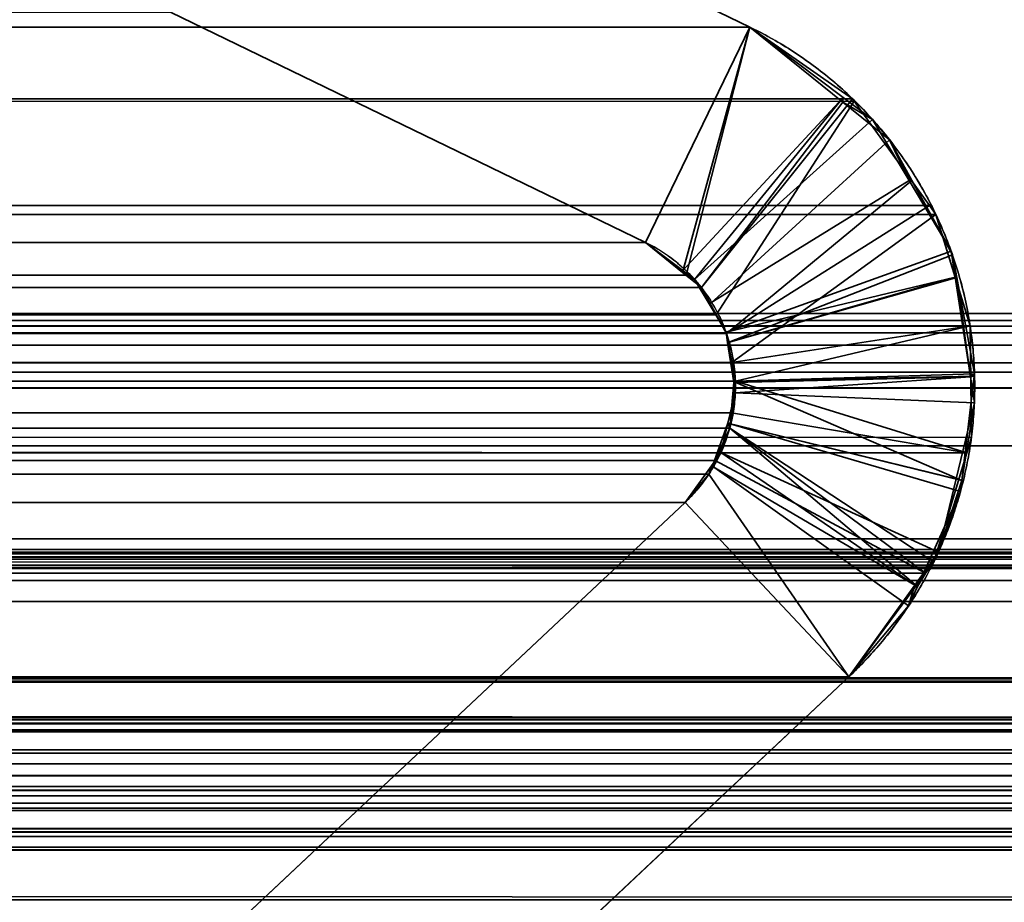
# Model space of a CAD drawing. Header units: millimetres. Extents: x -490 to 6690, y -115 to 152.
# Tile 171 of 256: x 300.99 to 303.44, y 1.12 to 3.32. Entities that reach past the tile are written whole.
import ezdxf

# ---------------------------------------------------------------- set-up
doc = ezdxf.new("R2010")
doc.units = ezdxf.units.MM
doc.layers.add('151', color=253, linetype='Continuous')

# ---------------------------------------------------------------- blocks, each defined once
blk = doc.blocks.new('UG_SURFACE_001')
at = {"layer": '151', "color": 252, "linetype": 'Continuous', "lineweight": 35}
for points in [[(490, -6.2, 2202.5001), (490, 133.2, 2202.5001), (-490, 133.2, 2202.5001), (-490, -6.2, 2202.5001)], [(-340, -6.2, 2052.5), (-340, 133.2, 2052.5), (340, 133.2, 2052.5), (340, -6.2, 2052.5)]]:
    blk.add_3dface(points, dxfattribs=at)
blk = doc.blocks.new('UG_SURFACE_061')
at = {"layer": '151', "color": 254, "linetype": 'Continuous', "lineweight": 35}
for points in [[(325.25, -10, 2032.7499), (325.25, 136.75, 2032.7499), (-325.25, 136.75, 2032.7499), (-325.25, -10, 2032.7499)], [(317.5, 21, 2025.0001), (317.5, -8, 2025.0001), (-317.5, -8, 2025.0001), (-317.5, 21, 2025.0001)]]:
    blk.add_3dface(points, dxfattribs=at)
blk = doc.blocks.new('UG_SURFACE_087')
at = {"layer": '151', "color": 14, "linetype": 'Continuous', "lineweight": 35}
for points in [[(317.3, -10, 2024.8001), (317.3, 19, 2024.8001), (-317.3, 19, 2024.8001), (-317.3, -10, 2024.8001)], [(313.25, 16.25, 2020.75), (313.25, -22, 2020.75), (-313.25, -22, 2020.75), (-313.25, 16.25, 2020.75)]]:
    blk.add_3dface(points, dxfattribs=at)
blk = doc.blocks.new('UG_SURFACE_088')
at = {"layer": '151', "color": 7, "linetype": 'Continuous', "lineweight": 35}
for points in [[(-313.25, 16, 2020.75), (-313.25, -22, 2020.75), (313.25, -22, 2020.75), (313.25, 16, 2020.75)], [(313, 16, 2020.4999), (313, -22, 2020.4999), (-313, -22, 2020.4999), (-313, 16, 2020.4999)]]:
    blk.add_3dface(points, dxfattribs=at)
blk = doc.blocks.new('UG_SURFACE_094')
at = {"layer": '151', "color": 253, "linetype": 'Continuous', "lineweight": 35}
for points in [[(-312.1881, 4.4265, 2019.6881), (-312.1866, 2.0275, 2019.6865), (312.1866, 2.0275, 2019.6865), (312.1881, 4.4265, 2019.6881)], [(302.8056, 3.3005, 2010.3056), (301.8571, 3.7605, 2009.357), (-301.8571, 3.7605, 2009.357), (-302.8056, 3.3005, 2010.3056)], [(301.8571, 3.7605, 2009.357), (302.8056, 3.3005, 2010.3056), (302.5461, 2.765, 2010.046), (301.3656, 3.3375, 2008.8656)], [(311.1381, 3.5528, 2018.6381), (311.1371, 1.872, 2018.6372), (-311.1371, 1.872, 2018.6372), (-311.1381, 3.5528, 2018.6381)], [(-302.5461, 2.765, 2010.046), (-301.3656, 3.3375, 2008.8656), (301.3656, 3.3375, 2008.8656), (302.5461, 2.765, 2010.046)], [(-303.0581, 3.0969, 2010.5581), (303.0607, 3.1225, 2010.5608), (302.8056, 3.3005, 2010.3056)], [(302.8056, 3.3005, 2010.3056), (-302.8056, 3.3005, 2010.3056), (-303.0581, 3.0969, 2010.5581)], [(302.6471, 2.6835, 2010.1471), (302.5461, 2.765, 2010.046), (302.8056, 3.3005, 2010.3056)], [(302.8056, 3.3005, 2010.3056), (303.0607, 3.1225, 2010.5608), (302.6851, 2.6529, 2010.1852), (302.6471, 2.6835, 2010.1471)], [(-303.0581, 3.0969, 2010.5581), (303.0654, 3.116, 2010.5655), (303.0607, 3.1225, 2010.5608)], [(303.2524, 2.8565, 2010.7524), (303.0654, 3.116, 2010.5655), (-303.0581, 3.0969, 2010.5581)], [(302.7223, 2.5849, 2010.2222), (302.6851, 2.6529, 2010.1852), (303.0607, 3.1225, 2010.5608), (303.0654, 3.116, 2010.5655)], [(303.0654, 3.116, 2010.5655), (303.2524, 2.8565, 2010.7524), (302.7478, 2.5382, 2010.2477), (302.7223, 2.5849, 2010.2222)], [(-303.0581, 3.0969, 2010.5581), (-303.1531, 3.0203, 2010.653), (303.2524, 2.8565, 2010.7524)], [(-303.1531, 3.0203, 2010.653), (-303.2459, 2.8504, 2010.746), (303.2524, 2.8565, 2010.7524)], [(-303.3096, 2.7338, 2010.8097), (303.2683, 2.8345, 2010.7684), (303.2524, 2.8565, 2010.7524)], [(303.2524, 2.8565, 2010.7524), (-303.2459, 2.8504, 2010.746), (-303.3096, 2.7338, 2010.8097)], [(302.7611, 2.4661, 2010.2611), (302.7478, 2.5382, 2010.2477), (303.2524, 2.8565, 2010.7524), (303.2683, 2.8345, 2010.7684)], [(-303.3429, 2.5537, 2010.843), (303.3534, 2.5575, 2010.8533), (303.2683, 2.8345, 2010.7684)], [(-303.3096, 2.7338, 2010.8097), (-303.3429, 2.5537, 2010.843), (303.2683, 2.8345, 2010.7684)], [(303.2683, 2.8345, 2010.7684), (303.3534, 2.5575, 2010.8533), (302.7611, 2.4661, 2010.2611)], [(302.6471, 2.6835, 2010.1471), (-302.6471, 2.6835, 2010.1471), (-302.5461, 2.765, 2010.046), (302.5461, 2.765, 2010.046)], [(-302.6851, 2.6529, 2010.1852), (-302.6471, 2.6835, 2010.1471), (302.6471, 2.6835, 2010.1471), (302.6851, 2.6529, 2010.1852)], [(302.6851, 2.6529, 2010.1852), (-302.7223, 2.5849, 2010.2222), (-302.6851, 2.6529, 2010.1852)], [(302.6851, 2.6529, 2010.1852), (302.7223, 2.5849, 2010.2222), (-302.7223, 2.5849, 2010.2222)], [(309.0688, 2.5886, 2016.5689), (-309.0688, 2.5886, 2016.5689), (-309.2533, 2.5099, 2016.7532), (309.2533, 2.5099, 2016.7532)], [(308.872, 2.5711, 2016.372), (-308.872, 2.5711, 2016.372), (-309.0688, 2.5886, 2016.5689), (309.0688, 2.5886, 2016.5689)], [(-308.7102, 2.5567, 2016.2101), (-308.872, 2.5711, 2016.372), (308.872, 2.5711, 2016.372)], [(-308.7102, 2.5567, 2016.2101), (308.872, 2.5711, 2016.372), (308.7102, 2.5567, 2016.2101)], [(-302.7478, 2.5382, 2010.2477), (-302.7223, 2.5849, 2010.2222), (302.7223, 2.5849, 2010.2222), (302.7478, 2.5382, 2010.2477)], [(308.7102, 2.5567, 2016.2101), (-308.6808, 2.5399, 2016.1808), (-308.7102, 2.5567, 2016.2101)], [(308.7102, 2.5567, 2016.2101), (308.6808, 2.5399, 2016.1808), (-308.6808, 2.5399, 2016.1808)], [(-303.3429, 2.5537, 2010.843), (-303.3642, 2.4383, 2010.8643), (303.345, 2.242, 2010.8449)], [(303.3564, 2.2799, 2010.8564), (303.3534, 2.5575, 2010.8533), (-303.3429, 2.5537, 2010.843)], [(303.345, 2.242, 2010.8449), (303.3564, 2.2799, 2010.8564), (-303.3429, 2.5537, 2010.843)], [(303.3534, 2.5575, 2010.8533), (302.7696, 2.42, 2010.2696), (302.7611, 2.4661, 2010.2611)], [(302.7696, 2.42, 2010.2696), (303.3534, 2.5575, 2010.8533), (303.3564, 2.2799, 2010.8564), (303.345, 2.242, 2010.8449)], [(308.5101, 2.4421, 2016.01), (-308.5101, 2.4421, 2016.01), (-308.6808, 2.5399, 2016.1808), (308.6808, 2.5399, 2016.1808)], [(302.7611, 2.4661, 2010.2611), (-302.7611, 2.4661, 2010.2611), (-302.7478, 2.5382, 2010.2477)], [(302.7478, 2.5382, 2010.2477), (302.7611, 2.4661, 2010.2611), (-302.7478, 2.5382, 2010.2477)], [(309.3564, 2.4659, 2016.8564), (309.2533, 2.5099, 2016.7532), (-309.2533, 2.5099, 2016.7532), (-309.3564, 2.4659, 2016.8564)], [(-309.3564, 2.4659, 2016.8564), (-309.4135, 2.4029, 2016.9137), (309.4135, 2.4029, 2016.9137)], [(-309.3564, 2.4659, 2016.8564), (309.4135, 2.4029, 2016.9137), (309.3564, 2.4659, 2016.8564)], [(-302.7696, 2.42, 2010.2696), (-302.7611, 2.4661, 2010.2611), (302.7611, 2.4661, 2010.2611), (302.7696, 2.42, 2010.2696)], [(307.8443, 1.9238, 2015.3444), (-307.8443, 1.9238, 2015.3444), (-308.5101, 2.4421, 2016.01), (308.5101, 2.4421, 2016.01)], [(-303.3642, 2.4383, 2010.8643), (-303.3408, 2.2411, 2010.8409), (303.345, 2.242, 2010.8449)], [(309.4135, 2.4029, 2016.9137), (-309.4135, 2.4029, 2016.9137), (-309.5436, 2.2595, 2017.0436), (309.5436, 2.2595, 2017.0436)], [(302.7696, 2.42, 2010.2696), (-302.7602, 2.341, 2010.2601), (-302.7696, 2.42, 2010.2696)], [(302.7696, 2.42, 2010.2696), (302.7602, 2.341, 2010.2601), (-302.7602, 2.341, 2010.2601)], [(302.7602, 2.341, 2010.2601), (302.7696, 2.42, 2010.2696), (303.345, 2.242, 2010.8449)], [(-302.7557, 2.3029, 2010.2556), (-302.7602, 2.341, 2010.2601), (302.7602, 2.341, 2010.2601)], [(-302.7557, 2.3029, 2010.2556), (302.7602, 2.341, 2010.2601), (302.7557, 2.3029, 2010.2556)], [(303.345, 2.242, 2010.8449), (303.2629, 1.9702, 2010.7629), (302.7557, 2.3029, 2010.2556), (302.7602, 2.341, 2010.2601)], [(302.7557, 2.3029, 2010.2556), (302.7192, 2.2224, 2010.2191), (-302.7192, 2.2224, 2010.2191), (-302.7557, 2.3029, 2010.2556)], [(302.7192, 2.2224, 2010.2191), (302.7557, 2.3029, 2010.2556), (303.2427, 1.9428, 2010.7427)], [(302.7557, 2.3029, 2010.2556), (303.2629, 1.9702, 2010.7629), (303.2427, 1.9428, 2010.7427)], [(309.9761, 1.5475, 2017.4761), (309.5436, 2.2595, 2017.0436), (-309.5436, 2.2595, 2017.0436), (-309.9761, 1.5475, 2017.4761)], [(303.345, 2.242, 2010.8449), (-303.3408, 2.2411, 2010.8409), (-303.3294, 2.1456, 2010.8294)], [(303.2629, 1.9702, 2010.7629), (303.345, 2.242, 2010.8449), (-303.3294, 2.1456, 2010.8294)], [(-302.7192, 2.2224, 2010.2191), (302.7192, 2.2224, 2010.2191), (302.704, 2.189, 2010.2041)], [(-302.704, 2.189, 2010.2041), (-302.7192, 2.2224, 2010.2191), (302.704, 2.189, 2010.2041)], [(303.2427, 1.9428, 2010.7427), (303.0521, 1.685, 2010.5522), (302.704, 2.189, 2010.2041), (302.7192, 2.2224, 2010.2191)], [(302.704, 2.189, 2010.2041), (302.6446, 2.1185, 2010.1445), (-302.6446, 2.1185, 2010.1445), (-302.704, 2.189, 2010.2041)], [(302.6446, 2.1185, 2010.1445), (302.704, 2.189, 2010.2041), (303.0521, 1.685, 2010.5522)], [(-303.3294, 2.1456, 2010.8294), (-303.2384, 1.9448, 2010.7384), (303.2427, 1.9428, 2010.7427)], [(303.2427, 1.9428, 2010.7427), (303.2629, 1.9702, 2010.7629), (-303.3294, 2.1456, 2010.8294)], [(-301.1561, 0.72, 2008.656), (-302.6446, 2.1185, 2010.1445), (302.6446, 2.1185, 2010.1445), (301.1561, 0.72, 2008.656)], [(301.1561, 0.72, 2008.656), (302.6446, 2.1185, 2010.1445), (303.0521, 1.685, 2010.5522), (302.1216, 0.8105, 2009.6216)], [(312.2115, 1.5777, 2019.7115), (-312.1866, 2.0275, 2019.6865), (-312.2115, 1.5777, 2019.7115)], [(312.2115, 1.5777, 2019.7115), (312.1866, 2.0275, 2019.6865), (-312.1866, 2.0275, 2019.6865)], [(308.8339, 1.9832, 2016.3338), (-308.8399, 1.9769, 2016.3398), (-308.8339, 1.9832, 2016.3338)], [(308.8339, 1.9832, 2016.3338), (308.8399, 1.9769, 2016.3398), (-308.8399, 1.9769, 2016.3398)], [(-308.8339, 1.9832, 2016.3338), (-308.8123, 1.9906, 2016.3124), (308.8123, 1.9906, 2016.3124), (308.8339, 1.9832, 2016.3338)], [(308.8123, 1.9906, 2016.3124), (-308.8123, 1.9906, 2016.3124), (-308.7817, 2.0011, 2016.2816), (308.7817, 2.0011, 2016.2816)], [(308.7817, 2.0011, 2016.2816), (-308.7817, 2.0011, 2016.2816), (-308.7502, 1.9944, 2016.2501), (308.7502, 1.9944, 2016.2501)], [(308.7319, 1.9905, 2016.2318), (-308.7502, 1.9944, 2016.2501), (-308.7319, 1.9905, 2016.2318)], [(308.7319, 1.9905, 2016.2318), (308.7502, 1.9944, 2016.2501), (-308.7502, 1.9944, 2016.2501)], [(-308.7319, 1.9905, 2016.2318), (308.7217, 1.982, 2016.2218), (308.7319, 1.9905, 2016.2318)], [(-308.7319, 1.9905, 2016.2318), (-308.7217, 1.982, 2016.2218), (308.7217, 1.982, 2016.2218)], [(308.8616, 1.954, 2016.3615), (-308.8616, 1.954, 2016.3615), (-308.8399, 1.9769, 2016.3398), (308.8399, 1.9769, 2016.3398)], [(308.7217, 1.982, 2016.2218), (-308.7217, 1.982, 2016.2218), (-308.6976, 1.962, 2016.1977), (308.6976, 1.962, 2016.1977)], [(308.6976, 1.962, 2016.1977), (-308.6976, 1.962, 2016.1977), (-308.2901, 1.5505, 2015.7902)], [(308.2901, 1.5505, 2015.7902), (308.6976, 1.962, 2016.1977), (-308.2901, 1.5505, 2015.7902)], [(-309.3846, 1.093, 2016.8846), (-308.8616, 1.954, 2016.3615), (308.8616, 1.954, 2016.3615), (309.3846, 1.093, 2016.8846)], [(303.2427, 1.9428, 2010.7427), (-303.2384, 1.9448, 2010.7384), (-303.2004, 1.861, 2010.7005)], [(303.2427, 1.9428, 2010.7427), (-303.2004, 1.861, 2010.7005), (-303.0521, 1.685, 2010.5522)], [(-303.0521, 1.685, 2010.5522), (303.0521, 1.685, 2010.5522), (303.2427, 1.9428, 2010.7427)], [(-307.8443, 1.9238, 2015.3444), (307.8443, 1.9238, 2015.3444), (307.5208, 1.672, 2015.0208)], [(-307.5208, 1.672, 2015.0208), (-307.8443, 1.9238, 2015.3444), (307.5208, 1.672, 2015.0208)], [(-311.1371, 1.872, 2018.6372), (311.1371, 1.872, 2018.6372), (311.1065, 1.6798, 2018.6064)], [(-311.1065, 1.6798, 2018.6064), (-311.1371, 1.872, 2018.6372), (311.1065, 1.6798, 2018.6064)], [(311.1065, 1.6798, 2018.6064), (311.1033, 1.6735, 2018.6033), (-311.1033, 1.6735, 2018.6033), (-311.1065, 1.6798, 2018.6064)], [(-311.0161, 1.503, 2018.5161), (-311.1033, 1.6735, 2018.6033), (311.1033, 1.6735, 2018.6033)], [(-311.0161, 1.503, 2018.5161), (311.1033, 1.6735, 2018.6033), (311.0161, 1.503, 2018.5161)], [(307.5208, 1.672, 2015.0208), (307.0736, 1.5823, 2014.5736), (-307.0736, 1.5823, 2014.5736), (-307.5208, 1.672, 2015.0208)], [(302.1216, 0.8105, 2009.6216), (303.0521, 1.685, 2010.5522), (-303.0521, 1.685, 2010.5522), (-302.1216, 0.8105, 2009.6216)], [(-312.2115, 1.5777, 2019.7115), (-312.2611, 1.13, 2019.7611), (312.2611, 1.13, 2019.7611)], [(-312.2115, 1.5777, 2019.7115), (312.2611, 1.13, 2019.7611), (312.2115, 1.5777, 2019.7115)], [(306.2229, 1.4117, 2013.7229), (-306.2229, 1.4117, 2013.7229), (-307.0736, 1.5823, 2014.5736), (307.0736, 1.5823, 2014.5736)], [(305.1023, 1.5692, 2012.6023), (-305.1023, 1.5692, 2012.6023), (-305.3741, 1.5525, 2012.8741), (305.3741, 1.5525, 2012.8741)], [(-304.8637, 1.5839, 2012.3637), (-305.1023, 1.5692, 2012.6023), (305.1023, 1.5692, 2012.6023)], [(-304.8637, 1.5839, 2012.3637), (305.1023, 1.5692, 2012.6023), (304.8637, 1.5839, 2012.3637)], [(304.8637, 1.5839, 2012.3637), (-304.8315, 1.5673, 2012.3315), (-304.8637, 1.5839, 2012.3637)], [(304.8637, 1.5839, 2012.3637), (304.8315, 1.5673, 2012.3315), (-304.8315, 1.5673, 2012.3315)], [(304.5828, 1.4389, 2012.0828), (-304.5828, 1.4389, 2012.0828), (-304.8315, 1.5673, 2012.3315), (304.8315, 1.5673, 2012.3315)], [(309.9761, 1.5475, 2017.4761), (-309.9761, 1.5475, 2017.4761), (-310.1124, 1.4031, 2017.6125), (310.1124, 1.4031, 2017.6125)], [(-308.2901, 1.5505, 2015.7902), (-307.9555, 1.3886, 2015.4555), (307.9555, 1.3886, 2015.4555), (308.2901, 1.5505, 2015.7902)], [(306.1717, 1.4015, 2013.6716), (-305.3741, 1.5525, 2012.8741), (-306.1717, 1.4015, 2013.6716)], [(306.1717, 1.4015, 2013.6716), (305.3741, 1.5525, 2012.8741), (-305.3741, 1.5525, 2012.8741)], [(311.0161, 1.503, 2018.5161), (311.0093, 1.4944, 2018.5091), (-311.0093, 1.4944, 2018.5091), (-311.0161, 1.503, 2018.5161)], [(-311.0093, 1.4944, 2018.5091), (311.0093, 1.4944, 2018.5091), (310.9887, 1.4683, 2018.4886)], [(-310.9887, 1.4683, 2018.4886), (-311.0093, 1.4944, 2018.5091), (310.9887, 1.4683, 2018.4886)], [(310.9887, 1.4683, 2018.4886), (310.857, 1.3707, 2018.357), (-310.857, 1.3707, 2018.357), (-310.9887, 1.4683, 2018.4886)], [(-304.4154, 1.3524, 2011.9154), (-304.5828, 1.4389, 2012.0828), (304.5828, 1.4389, 2012.0828)], [(-304.4154, 1.3524, 2011.9154), (304.5828, 1.4389, 2012.0828), (304.4154, 1.3524, 2011.9154)], [(310.1551, 1.3578, 2017.6551), (-310.1124, 1.4031, 2017.6125), (-310.1551, 1.3578, 2017.6551)], [(310.1551, 1.3578, 2017.6551), (310.1124, 1.4031, 2017.6125), (-310.1124, 1.4031, 2017.6125)], [(-306.1717, 1.4015, 2013.6716), (-306.2229, 1.4117, 2013.7229), (306.2229, 1.4117, 2013.7229)], [(-306.1717, 1.4015, 2013.6716), (306.2229, 1.4117, 2013.7229), (306.1717, 1.4015, 2013.6716)], [(307.9555, 1.3886, 2015.4555), (-307.9555, 1.3886, 2015.4555), (-307.0754, 0.9627, 2014.5755), (307.0754, 0.9627, 2014.5755)], [(-310.857, 1.3707, 2018.357), (310.857, 1.3707, 2018.357), (310.7593, 1.2982, 2018.2593)], [(-310.7593, 1.2982, 2018.2593), (-310.857, 1.3707, 2018.357), (310.7593, 1.2982, 2018.2593)], [(-310.1551, 1.3578, 2017.6551), (-310.2844, 1.3068, 2017.7844), (310.2844, 1.3068, 2017.7844)], [(-310.1551, 1.3578, 2017.6551), (310.2844, 1.3068, 2017.7844), (310.1551, 1.3578, 2017.6551)], [(304.4154, 1.3524, 2011.9154), (-304.367, 1.2876, 2011.867), (-304.4154, 1.3524, 2011.9154)], [(304.4154, 1.3524, 2011.9154), (304.367, 1.2876, 2011.867), (-304.367, 1.2876, 2011.867)], [(310.7593, 1.2982, 2018.2593), (310.6783, 1.2876, 2018.1782), (-310.6783, 1.2876, 2018.1782), (-310.7593, 1.2982, 2018.2593)], [(310.4192, 1.2536, 2017.9193), (-310.2844, 1.3068, 2017.7844), (-310.4192, 1.2536, 2017.9193)], [(310.4192, 1.2536, 2017.9193), (310.2844, 1.3068, 2017.7844), (-310.2844, 1.3068, 2017.7844)], [(310.4778, 1.2613, 2017.9777), (-310.4778, 1.2613, 2017.9777), (-310.6783, 1.2876, 2018.1782), (310.6783, 1.2876, 2018.1782)], [(304.2047, 1.0701, 2011.7047), (-304.2047, 1.0701, 2011.7047), (-304.367, 1.2876, 2011.867), (304.367, 1.2876, 2011.867)], [(-310.4192, 1.2536, 2017.9193), (-310.4778, 1.2613, 2017.9777), (310.4778, 1.2613, 2017.9777)], [(-310.4192, 1.2536, 2017.9193), (310.4778, 1.2613, 2017.9777), (310.4192, 1.2536, 2017.9193)], [(-312.2611, 1.13, 2019.7611), (-312.9276, -3.683, 2020.4275), (312.9276, -3.683, 2020.4275), (312.2611, 1.13, 2019.7611)]]:
    blk.add_3dface(points, dxfattribs=at)
blk = doc.blocks.new('UG_SURFACE_095')
at = {"layer": '151', "color": 253, "linetype": 'Continuous', "lineweight": 35}
for points in [[(301.8571, 3.7605, -7.5), (302.8056, 3.3005, -7.5), (302.5461, 2.765, -7.5), (301.3656, 3.3375, -7.5)], [(301.3656, 3.3375, 2008.8656), (302.5461, 2.765, 2010.046), (302.8056, 3.3005, 2010.3056), (301.8571, 3.7605, 2009.357)], [(302.8056, 3.3005, -7.5), (301.8571, 3.7605, -7.5), (301.8571, 3.7605, 2009.357), (302.8056, 3.3005, 2010.3056)], [(302.5461, 2.765, 2010.046), (301.3656, 3.3375, 2008.8656), (301.3656, 3.3375, -7.5), (302.5461, 2.765, -7.5)], [(302.6389, 2.6951, -7.5), (302.5461, 2.765, -7.5), (302.8056, 3.3005, -7.5), (303.0377, 3.1258, -7.5)], [(302.8056, 3.3005, 2010.3056), (302.5461, 2.765, 2010.046), (302.6386, 2.6904, 2010.1385)], [(302.6386, 2.6904, 2010.1385), (302.6851, 2.6529, 2010.1852), (303.0367, 3.1141, 2010.5367), (302.8056, 3.3005, 2010.3056)], [(303.0377, 3.1258, -7.5), (302.8056, 3.3005, -7.5), (302.8056, 3.3005, 2010.3056)], [(302.8056, 3.3005, 2010.3056), (303.0367, 3.1141, 2010.5367), (303.0377, 3.1258, -7.5)], [(303.0377, 3.1258, -7.5), (302.6681, 2.6732, -7.5), (302.6389, 2.6951, -7.5)], [(303.0377, 3.1258, -7.5), (303.1105, 3.071, -7.5), (302.6681, 2.6732, -7.5)], [(303.1531, 3.0203, 2010.653), (303.0367, 3.1141, 2010.5367), (302.6851, 2.6529, 2010.1852), (302.7073, 2.6122, 2010.2074)], [(303.1105, 3.071, -7.5), (303.0377, 3.1258, -7.5), (303.0367, 3.1141, 2010.5367)], [(303.0367, 3.1141, 2010.5367), (303.1531, 3.0203, 2010.653), (303.1105, 3.071, -7.5)], [(302.7045, 2.6122, -7.5), (302.6681, 2.6732, -7.5), (303.1105, 3.071, -7.5), (303.2015, 2.9187, -7.5)], [(303.2015, 2.9187, -7.5), (303.1105, 3.071, -7.5), (303.1531, 3.0203, 2010.653)], [(302.7073, 2.6122, 2010.2074), (302.7478, 2.5382, 2010.2477), (303.2086, 2.9187, 2010.7086), (303.1531, 3.0203, 2010.653)], [(303.1531, 3.0203, 2010.653), (303.2086, 2.9187, 2010.7086), (303.2015, 2.9187, -7.5)], [(303.2015, 2.9187, -7.5), (303.3063, 2.7434, -7.5), (302.7464, 2.542, -7.5), (302.7045, 2.6122, -7.5)], [(303.3096, 2.7338, 2010.8097), (303.2086, 2.9187, 2010.7086), (302.7478, 2.5382, 2010.2477), (302.7519, 2.5159, 2010.252)], [(303.3063, 2.7434, -7.5), (303.2015, 2.9187, -7.5), (303.2086, 2.9187, 2010.7086)], [(303.2086, 2.9187, 2010.7086), (303.3096, 2.7338, 2010.8097), (303.3063, 2.7434, -7.5)], [(302.6389, 2.6951, -7.5), (302.6386, 2.6904, 2010.1385), (302.5461, 2.765, 2010.046)], [(302.5461, 2.765, 2010.046), (302.5461, 2.765, -7.5), (302.6389, 2.6951, -7.5)], [(302.7464, 2.542, -7.5), (303.3063, 2.7434, -7.5), (303.3161, 2.6788, -7.5)], [(303.3161, 2.6788, -7.5), (303.3063, 2.7434, -7.5), (303.3096, 2.7338, 2010.8097)], [(303.32, 2.678, 2010.8199), (303.3096, 2.7338, 2010.8097), (302.7519, 2.5159, 2010.252)], [(303.3096, 2.7338, 2010.8097), (303.32, 2.678, 2010.8199), (303.3161, 2.6788, -7.5)], [(302.6386, 2.6904, 2010.1385), (302.6389, 2.6951, -7.5), (302.6681, 2.6732, -7.5)], [(302.6681, 2.6732, -7.5), (302.6851, 2.6529, 2010.1852), (302.6386, 2.6904, 2010.1385)], [(302.6851, 2.6529, 2010.1852), (302.6681, 2.6732, -7.5), (302.7045, 2.6122, -7.5)], [(302.7503, 2.5163, -7.5), (302.7464, 2.542, -7.5), (303.3161, 2.6788, -7.5)], [(303.3161, 2.6788, -7.5), (303.354, 2.4306, -7.5), (302.7655, 2.4168, -7.5), (302.7503, 2.5163, -7.5)], [(302.7519, 2.5159, 2010.252), (302.7696, 2.42, 2010.2696), (303.3642, 2.4383, 2010.8643), (303.32, 2.678, 2010.8199)], [(303.354, 2.4306, -7.5), (303.3161, 2.6788, -7.5), (303.32, 2.678, 2010.8199)], [(303.32, 2.678, 2010.8199), (303.3642, 2.4383, 2010.8643), (303.354, 2.4306, -7.5)], [(302.7045, 2.6122, -7.5), (302.7073, 2.6122, 2010.2074), (302.6851, 2.6529, 2010.1852)], [(302.7073, 2.6122, 2010.2074), (302.7045, 2.6122, -7.5), (302.7464, 2.542, -7.5)], [(302.7464, 2.542, -7.5), (302.7478, 2.5382, 2010.2477), (302.7073, 2.6122, 2010.2074)], [(302.7478, 2.5382, 2010.2477), (302.7464, 2.542, -7.5), (302.7503, 2.5163, -7.5)], [(302.7503, 2.5163, -7.5), (302.7519, 2.5159, 2010.252), (302.7478, 2.5382, 2010.2477)], [(302.7519, 2.5159, 2010.252), (302.7503, 2.5163, -7.5), (302.7655, 2.4168, -7.5)], [(302.7655, 2.4168, -7.5), (302.7696, 2.42, 2010.2696), (302.7519, 2.5159, 2010.252)], [(303.354, 2.4306, -7.5), (302.7695, 2.391, -7.5), (302.7655, 2.4168, -7.5)], [(302.7696, 2.42, 2010.2696), (302.7693, 2.4175, 2010.2694), (303.3327, 2.1732, 2010.8328), (303.3636, 2.4324, 2010.8635)], [(303.354, 2.4306, -7.5), (303.3638, 2.3661, -7.5), (302.7695, 2.391, -7.5)], [(303.3636, 2.4324, 2010.8635), (303.3642, 2.4383, 2010.8643), (302.7696, 2.42, 2010.2696)], [(303.3638, 2.3661, -7.5), (303.3636, 2.4324, 2010.8635), (303.3327, 2.1732, 2010.8328)], [(303.3642, 2.4383, 2010.8643), (303.3636, 2.4324, 2010.8635), (303.354, 2.4306, -7.5)], [(303.3638, 2.3661, -7.5), (303.354, 2.4306, -7.5), (303.3636, 2.4324, 2010.8635)], [(302.757, 2.3138, 2010.257), (302.7693, 2.4175, 2010.2694), (302.7655, 2.4168, -7.5)], [(303.3327, 2.1732, 2010.8328), (302.7693, 2.4175, 2010.2694), (302.757, 2.3138, 2010.257)], [(302.7655, 2.4168, -7.5), (302.7695, 2.391, -7.5), (302.757, 2.3138, 2010.257)], [(302.7655, 2.4168, -7.5), (302.7693, 2.4175, 2010.2694), (302.7696, 2.42, 2010.2696)], [(302.7695, 2.391, -7.5), (302.7512, 2.3152, -7.5), (302.757, 2.3138, 2010.257)], [(302.7512, 2.3152, -7.5), (302.7695, 2.391, -7.5), (303.3638, 2.3661, -7.5), (303.3184, 2.1767, -7.5)], [(303.3327, 2.1732, 2010.8328), (303.3184, 2.1767, -7.5), (303.3638, 2.3661, -7.5)], [(302.7512, 2.3152, -7.5), (302.7337, 2.2425, -7.5), (302.7127, 2.2082, 2010.2127)], [(302.7127, 2.2082, 2010.2127), (302.7557, 2.3029, 2010.2556), (302.7512, 2.3152, -7.5)], [(303.2004, 1.861, 2010.7005), (303.2223, 1.9094, 2010.7224), (302.7557, 2.3029, 2010.2556), (302.7127, 2.2082, 2010.2127)], [(303.3184, 2.1767, -7.5), (303.2747, 1.995, -7.5), (302.7337, 2.2425, -7.5), (302.7512, 2.3152, -7.5)], [(302.7557, 2.3029, 2010.2556), (302.757, 2.3138, 2010.257), (302.7512, 2.3152, -7.5)], [(302.757, 2.3138, 2010.257), (302.7557, 2.3029, 2010.2556), (303.2223, 1.9094, 2010.7224), (303.3294, 2.1456, 2010.8294)], [(303.3294, 2.1456, 2010.8294), (303.3327, 2.1732, 2010.8328), (302.757, 2.3138, 2010.257)], [(302.7337, 2.2425, -7.5), (302.7101, 2.2097, -7.5), (302.7127, 2.2082, 2010.2127)], [(302.7101, 2.2097, -7.5), (302.7337, 2.2425, -7.5), (303.2159, 1.913, -7.5)], [(302.7337, 2.2425, -7.5), (303.2747, 1.995, -7.5), (303.2159, 1.913, -7.5)], [(302.7101, 2.2097, -7.5), (302.6446, 2.1185, -7.5), (302.6446, 2.1185, 2010.1445)], [(302.6446, 2.1185, 2010.1445), (302.704, 2.189, 2010.2041), (302.7101, 2.2097, -7.5)], [(303.2159, 1.913, -7.5), (303.0521, 1.685, -7.5), (302.6446, 2.1185, -7.5), (302.7101, 2.2097, -7.5)], [(302.704, 2.189, 2010.2041), (302.7127, 2.2082, 2010.2127), (302.7101, 2.2097, -7.5)], [(302.7127, 2.2082, 2010.2127), (302.704, 2.189, 2010.2041), (303.0521, 1.685, 2010.5522), (303.2004, 1.861, 2010.7005)], [(303.0521, 1.685, 2010.5522), (302.704, 2.189, 2010.2041), (302.6446, 2.1185, 2010.1445)], [(303.2747, 1.995, -7.5), (303.3184, 2.1767, -7.5), (303.3327, 2.1732, 2010.8328)], [(303.2747, 1.995, -7.5), (303.3327, 2.1732, 2010.8328), (303.3294, 2.1456, 2010.8294)], [(303.2747, 1.995, -7.5), (303.3294, 2.1456, 2010.8294), (303.2223, 1.9094, 2010.7224)], [(301.1561, 0.72, 2008.656), (302.6446, 2.1185, 2010.1445), (302.6446, 2.1185, -7.5), (301.1561, 0.72, -7.5)], [(301.1561, 0.72, -7.5), (302.6446, 2.1185, -7.5), (303.0521, 1.685, -7.5), (302.1216, 0.8105, -7.5)], [(302.1216, 0.8105, 2009.6216), (303.0521, 1.685, 2010.5522), (302.6446, 2.1185, 2010.1445), (301.1561, 0.72, 2008.656)], [(303.2223, 1.9094, 2010.7224), (303.2159, 1.913, -7.5), (303.2747, 1.995, -7.5)], [(303.2159, 1.913, -7.5), (303.2004, 1.861, 2010.7005), (303.0521, 1.685, 2010.5522)], [(303.0521, 1.685, 2010.5522), (303.0521, 1.685, -7.5), (303.2159, 1.913, -7.5)], [(303.2159, 1.913, -7.5), (303.2223, 1.9094, 2010.7224), (303.2004, 1.861, 2010.7005)], [(302.1216, 0.8105, -7.5), (303.0521, 1.685, -7.5), (303.0521, 1.685, 2010.5522), (302.1216, 0.8105, 2009.6216)]]:
    blk.add_3dface(points, dxfattribs=at)

msp = doc.modelspace()

# ---------------------------------------------------------------- linework, layer by layer
at = {"layer": '151', "linetype": 'Continuous', "lineweight": -3}
for p, q in [((301.8571, 3.7605, 2009.3571), (302.8056, 3.3005, 2010.3056)), ((301.8571, 3.7605, 2009.3571), (302.8056, 3.3005, 2010.3056)), ((302.8056, 3.3005, -7.5), (301.8571, 3.7605, -7.5)), ((302.5461, 2.765, -7.5), (301.3656, 3.3375, -7.5)), ((302.5461, 2.765, 2010.0461), (301.3656, 3.3375, 2008.8656)), ((302.5461, 2.765, 2010.0461), (301.3656, 3.3375, 2008.8656)), ((-302.8056, 3.3005, 2010.3056), (302.8056, 3.3005, 2010.3056)), ((302.8056, 3.3005, 2010.3056), (302.8056, 3.3005, -7.5)), ((302.5461, 2.765, 2010.0461), (-302.5461, 2.765, 2010.0461)), ((302.5461, 2.765, -7.5), (302.5461, 2.765, 2010.0461)), ((-308.5101, 2.4421, 2016.0101), (308.5101, 2.4421, 2016.0101)), ((-309.5436, 2.2595, 2017.0436), (309.5436, 2.2595, 2017.0436)), ((302.6446, 2.1185, 2010.1446), (-302.6446, 2.1185, 2010.1446)), ((301.1561, 0.72, -7.5), (302.6446, 2.1185, -7.5)), ((301.1561, 0.72, 2008.6561), (302.6446, 2.1185, 2010.1446)), ((301.1561, 0.72, 2008.6561), (302.6446, 2.1185, 2010.1446)), ((302.6446, 2.1185, -7.5), (302.6446, 2.1185, 2010.1446)), ((312.1866, 2.0275, 2019.6866), (-312.1866, 2.0275, 2019.6866)), ((308.6976, 1.962, 2016.1976), (-308.6976, 1.962, 2016.1976)), ((308.8616, 1.954, 2016.3616), (-308.8616, 1.954, 2016.3616)), ((-311.1371, 1.872, 2018.6371), (311.1371, 1.872, 2018.6371)), ((303.0521, 1.685, 2010.5521), (-303.0521, 1.685, 2010.5521)), ((303.0521, 1.685, 2010.5521), (302.1216, 0.8105, 2009.6216)), ((303.0521, 1.685, 2010.5521), (302.1216, 0.8105, 2009.6216)), ((302.1216, 0.8105, -7.5), (303.0521, 1.685, -7.5)), ((303.0521, 1.685, -7.5), (303.0521, 1.685, 2010.5521)), ((-309.9761, 1.5475, 2017.4761), (309.9761, 1.5475, 2017.4761)), ((-305.3741, 1.5525, 2012.8741), (305.3741, 1.5525, 2012.8741)), ((312.2611, 1.13, 2019.7611), (-312.2611, 1.13, 2019.7611))]:
    msp.add_line(p, q, dxfattribs=at)
for centre, radius, start, end in [((302.3727, 2.4079, -7.5), 0.992, 313.2233, 64.1277), ((302.3729, 2.4079, -7.5), 0.3969, 313.1975, 64.1283)]:
    msp.add_arc(centre, radius, start, end, dxfattribs=at)
for points, weights in [([(303.0521, 1.685, 2010.5521), (303.432, 2.0421, 2010.932), (303.5523, 2.5879, 2011.0523), (303.2747, 3.073, 2010.7747), (302.8056, 3.3005, 2010.3056)], [1, 0.783546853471, 0.711395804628, 0.783546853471, 1]), ([(302.8056, 3.3005, 2010.3056), (303.2747, 3.073, 2010.7747), (303.5523, 2.5879, 2011.0523), (303.432, 2.0421, 2010.932), (303.0521, 1.685, 2010.5521)], [1, 0.783546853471, 0.711395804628, 0.783546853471, 1]), ([(302.5461, 2.765, 2010.0461), (302.7338, 2.6739, 2010.2338), (302.8449, 2.4798, 2010.3449), (302.7967, 2.2613, 2010.2967), (302.6446, 2.1185, 2010.1446)], [1, 0.783452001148, 0.711269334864, 0.783452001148, 1]), ([(302.5461, 2.765, 2010.0461), (302.7338, 2.6739, 2010.2338), (302.8449, 2.4798, 2010.3449), (302.7967, 2.2613, 2010.2967), (302.6446, 2.1185, 2010.1446)], [1, 0.783452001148, 0.711269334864, 0.783452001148, 1])]:
    msp.add_rational_spline(points, weights, degree=4, dxfattribs=at)

# ---------------------------------------------------------------- block references
for name in ['UG_SURFACE_061', 'UG_SURFACE_001', 'UG_SURFACE_087', 'UG_SURFACE_088', 'UG_SURFACE_094', 'UG_SURFACE_095']:
    msp.add_blockref(name, (0, 0), dxfattribs=at)

doc.saveas('drawing.dxf')
